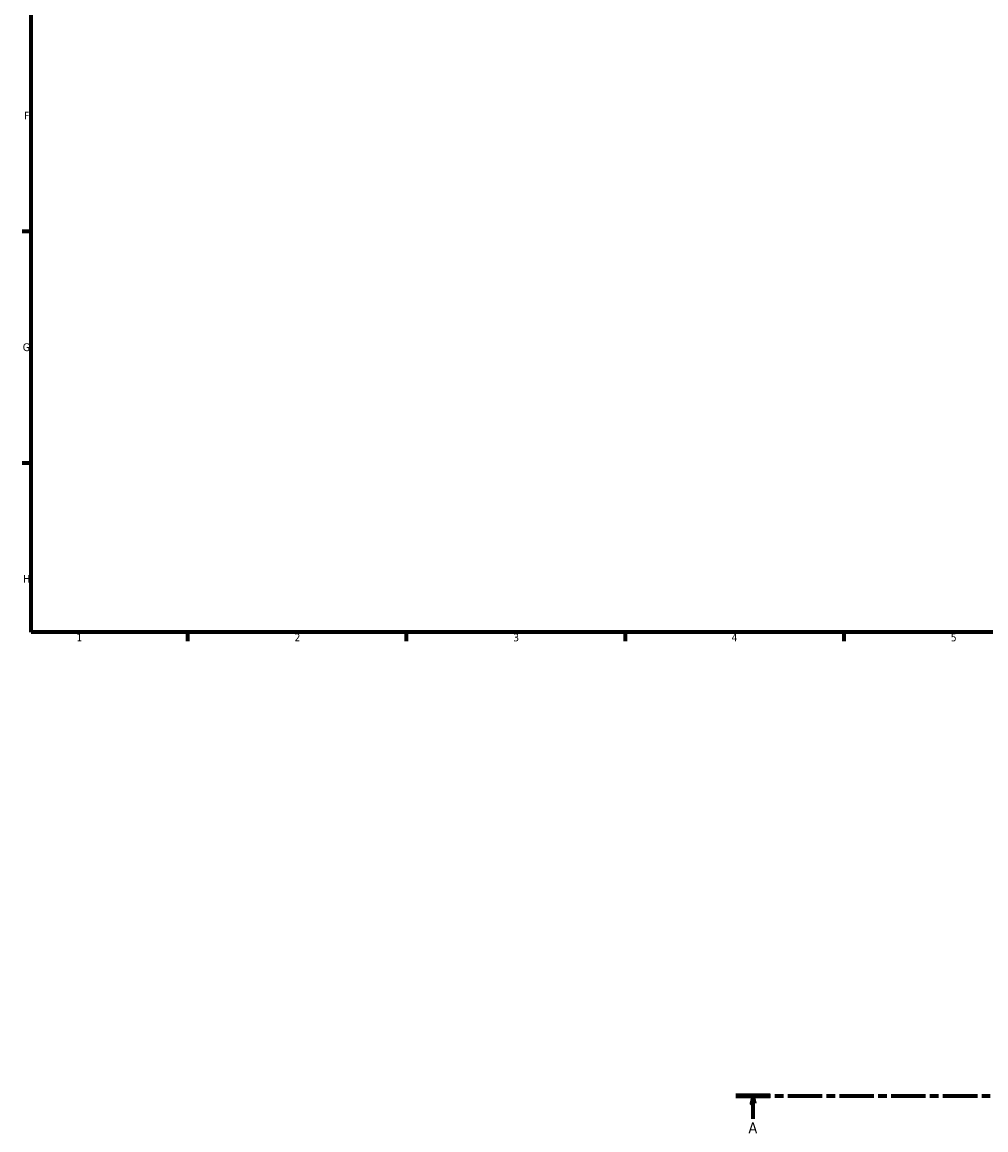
# Model space of a CAD drawing. Header units: millimetres. Extents: x -15 to 1106, y -217 to 1281.
# Tile 1 of 8: x 17 to 326, y -140 to 216. Entities that reach past the tile are written whole.
import ezdxf

# ---------------------------------------------------------------- set-up
doc = ezdxf.new("R2010")
doc.units = ezdxf.units.MM
doc.linetypes.add('CHAIN', pattern=[0.3543, 0.2362, -0.0295, 0.0591, -0.0295])
doc.layers.add('Border (ISO)', color=7, linetype='Continuous', lineweight=70)
doc.layers.add('Section Line (ISO)', color=7, linetype='CHAIN', lineweight=70)
doc.styles.add('Label Text (ISO)', font='tahoma.ttf')
doc.styles.add('Note Text (ISO)', font='tahoma.ttf')

# ---------------------------------------------------------------- blocks, each defined once
blk = doc.blocks.new('Borders Default Border')
at = {"layer": 'Border (ISO)'}
for p, q in [((20, 148.5), (17.1, 148.5)), ((20, 74.25), (17.1, 74.25)), ((70.08, 20), (70.08, 17.1)), ((140.17, 20), (140.17, 17.1)), ((210.25, 20), (210.25, 17.1)), ((280.33, 20), (280.33, 17.1))]:
    blk.add_line(p, q, dxfattribs=at)
at = {"layer": 'Border (ISO)', "flags": 128}
blk.add_lwpolyline([(20, 20), (20, 574), (821, 574), (821, 20), (20, 20)], dxfattribs=at)
at = {"layer": 'Border (ISO)', "color": 232, "true_color": 0xca0064, "char_height": 2.5, "attachment_point": 7, "style": 'Note Text (ISO)'}
for s, insert in [('F', (17.7, 184.38)), ('G', (17.31, 110.08)), ('H', (17.44, 35.88)), ('1', (34.48, 17.1)), ('2', (104.37, 17.1)), ('3', (174.43, 17.05)), ('4', (244.42, 17.1)), ('5', (314.64, 17.05))]:
    blk.add_mtext(s, dxfattribs=dict(at, insert=insert))
blk = doc.blocks.new('2dTransSection0')
at = {"layer": 'Section Line (ISO)', "linetype": 'CHAIN', "ltscale": 46.781197}
blk.add_line((245.81, -128.6), (704.3, -128.6), dxfattribs=at)
at = {"layer": 'Section Line (ISO)', "linetype": 'Continuous', "lineweight": 140}
blk.add_line((245.81, -128.6), (256.79, -128.6), dxfattribs=at)
at = {"layer": 'Section Line (ISO)', "linetype": 'Continuous'}
for p, q in [((251.3, -128.6), (250.8, -131.1)), ((250.8, -131.1), (251.8, -131.1)), ((251.3, -131.1), (251.3, -128.6)), ((251.8, -131.1), (251.3, -128.6)), ((251.3, -136.02), (251.3, -131.1))]:
    blk.add_line(p, q, dxfattribs=at)
at = {"layer": 'Section Line (ISO)', "linetype": 'Continuous', "flags": 128}
blk.add_lwpolyline([(251.8, -131.1), (251.3, -128.6), (250.8, -131.1), (251.8, -131.1)], dxfattribs=at)
at = {"layer": 'Section Line (ISO)'}
blk.add_solid([(251.8, -131.1), (251.3, -128.6), (250.8, -131.1), (251.8, -131.1)], dxfattribs=at)
at = {"layer": 'Section Line (ISO)', "insert": (249.81, -140.6), "char_height": 3.5, "attachment_point": 7, "style": 'Label Text (ISO)'}
blk.add_mtext('A', dxfattribs=at)

msp = doc.modelspace()

# ---------------------------------------------------------------- block references
msp.add_blockref('Borders Default Border', (0, 0))
at = {"layer": 'Section Line (ISO)'}
msp.add_blockref('2dTransSection0', (0, 0), dxfattribs=at)

doc.saveas('drawing.dxf')
